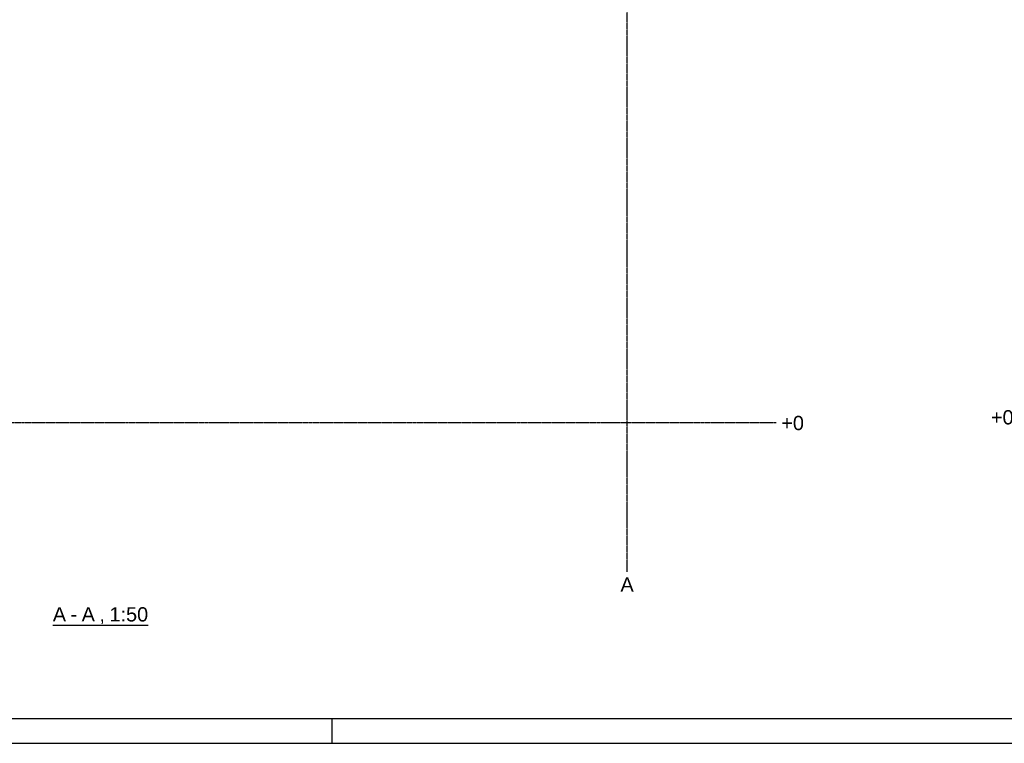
# Model space of a CAD drawing. Header units: millimetres. Extents: x -4888 to 73862, y -29046 to 15504.
# Tile 2 of 111: x 6151 to 21000, y -29046 to -18129. Entities that reach past the tile are written whole.
import ezdxf

# ---------------------------------------------------------------- set-up
doc = ezdxf.new("R2010")
doc.units = ezdxf.units.MM
doc.linetypes.add('DXK_LINE_DOT3', pattern=[5.9187, 2.979, -0.9799, 0.9799, -0.9799])
doc.styles.add('Arial', font='ARIAL.TTF', dxfattribs={"height": 0.2})

# ---------------------------------------------------------------- blocks, each defined once
blk = doc.blocks.new('Unknown-1953139-1278')
at = {"color": 7, "linetype": 'Continuous'}
for p, q in [((-4513, -28671), (73487, -28671)), ((10862, -29046), (10862, -28671)), ((-4888, -29046), (73862, -29046))]:
    blk.add_line(p, q, dxfattribs=at)
blk = doc.blocks.new('Unknown-1953139-12 - 23829')
at = {"color": 6, "linetype": 'Continuous'}
blk.add_line((6650, -27264), (8087, -27264), dxfattribs=at)
at = {"color": 0, "linetype": 'Continuous'}
blk.add_wipeout([(6850, -27208), (6850, -26983), (6650, -26983), (6650, -27208)], dxfattribs=at)
at = {"color": 6, "linetype": 'Continuous', "style": 'Arial'}
blk.add_text('A', height=215, dxfattribs=at).set_placement((6650, -27208))
at = {"color": 0, "linetype": 'Continuous'}
blk.add_wipeout([(7018, -27208), (7018, -26983), (6918, -26983), (6918, -27208)], dxfattribs=at)
at = {"color": 6, "linetype": 'Continuous', "style": 'Arial'}
blk.add_text('-', height=215, dxfattribs=at).set_placement((6918, -27208))
at = {"color": 0, "linetype": 'Continuous'}
blk.add_wipeout([(7285, -27208), (7285, -26983), (7085, -26983), (7085, -27208)], dxfattribs=at)
at = {"color": 6, "linetype": 'Continuous', "style": 'Arial'}
blk.add_text('A', height=215, dxfattribs=at).set_placement((7085, -27208))
at = {"color": 0, "linetype": 'Continuous'}
blk.add_wipeout([(7436, -27208), (7436, -26983), (7353, -26983), (7353, -27208)], dxfattribs=at)
at = {"color": 6, "linetype": 'Continuous', "style": 'Arial'}
blk.add_text(',', height=215, dxfattribs=at).set_placement((7353, -27208))
at = {"color": 0, "linetype": 'Continuous'}
blk.add_wipeout([(8087, -27208), (8087, -26983), (7504, -26983), (7504, -27208)], dxfattribs=at)
at = {"color": 6, "linetype": 'Continuous', "style": 'Arial'}
blk.add_text('1:50', height=214.9, dxfattribs=at).set_placement((7504, -27208))
blk = doc.blocks.new('GridLine-1953139-23867 - 23829')
at = {"color": 174, "linetype": 'DXK_LINE_DOT3'}
blk.add_line((15311, -26458), (15311, -7656), dxfattribs=at)
at = {"color": 136, "linetype": 'Continuous', "style": 'Arial'}
for p in [(15211, -7581), (15211, -26758)]:
    blk.add_text('A', height=215, dxfattribs=at).set_placement(p)
blk = doc.blocks.new('GridLine-1953139-23869 - 23829')
at = {"color": 174, "linetype": 'DXK_LINE_DOT3'}
blk.add_line((-2824, -24208), (17561, -24208), dxfattribs=at)
at = {"color": 136, "linetype": 'Continuous', "style": 'Arial'}
blk.add_text('+0', height=214.9, dxfattribs=at).set_placement((17636, -24321))
blk = doc.blocks.new('GridLine-1953139-25061 - 24998')
at = {"color": 136, "linetype": 'Continuous', "style": 'Arial'}
blk.add_text('+0', height=214.9, dxfattribs=at).set_placement((20798, -24235))

msp = doc.modelspace()

# ---------------------------------------------------------------- block references
for name in ['Unknown-1953139-1278', 'GridLine-1953139-23867 - 23829', 'GridLine-1953139-25061 - 24998', 'GridLine-1953139-23869 - 23829']:
    msp.add_blockref(name, (0, 0))

# ---------------------------------------------------------------- next in the draw order: block references
msp.add_blockref('Unknown-1953139-12 - 23829', (0, 0))

doc.saveas('drawing.dxf')
